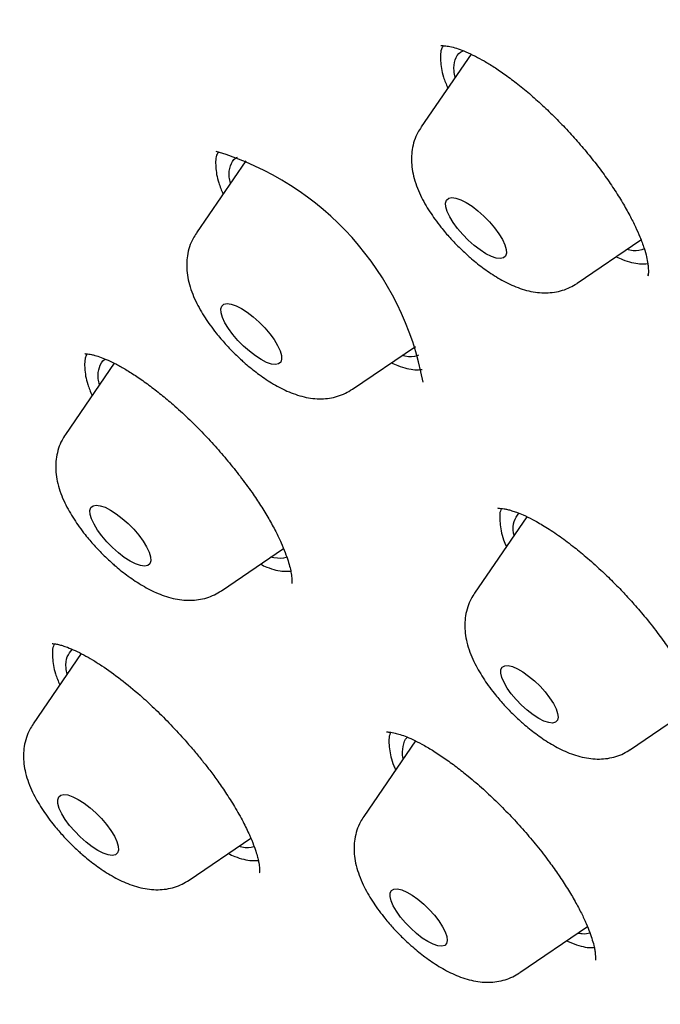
# Model space of a CAD drawing. Header units: millimetres. Extents: x 8 to 1577, y 12 to 2534.
# Tile 30 of 121: x 1309 to 1316, y 910 to 920. Entities that reach past the tile are written whole.
import ezdxf

# ---------------------------------------------------------------- set-up
doc = ezdxf.new("R2010")
doc.units = ezdxf.units.MM

msp = doc.modelspace()

# ---------------------------------------------------------------- linework, layer by layer
at = {"color": 7, "linetype": 'Continuous', "lineweight": 30}
for p, q in [((1314.053, 920.111), (1313.502, 919.307)), ((1311.565, 918.933), (1311.019, 918.136)), ((1315.226, 917.579), (1315.931, 918.06)), ((1315.967, 917.96), (1315.939, 917.947)), ((1316.008, 917.671), (1316.004, 917.665)), ((1312.743, 916.408), (1313.438, 916.882)), ((1310.111, 916.695), (1309.572, 915.909)), ((1314.67, 914.999), (1314.092, 914.155)), ((1311.296, 914.181), (1311.982, 914.648)), ((1309.747, 913.486), (1309.216, 912.711)), ((1315.815, 912.427), (1316.571, 912.942)), ((1313.439, 912.521), (1312.868, 911.687)), ((1310.94, 910.983), (1311.62, 911.446)), ((1314.592, 909.96), (1315.339, 910.469))]:
    msp.add_line(p, q, dxfattribs=at)
at = {"color": 7, "linetype": 'Continuous', "lineweight": 30, "flags": 128}
for points in [[(1314.218, 917.906), (1314.154, 917.947), (1314.088, 917.998), (1314.023, 918.056), (1313.961, 918.119), (1313.905, 918.184), (1313.857, 918.25), (1313.818, 918.314), (1313.791, 918.372), (1313.776, 918.424), (1313.773, 918.466), (1313.784, 918.498), (1313.807, 918.518), (1313.842, 918.526), (1313.887, 918.52), (1313.94, 918.502), (1314, 918.471), (1314.064, 918.43), (1314.13, 918.379), (1314.195, 918.321), (1314.257, 918.259), (1314.313, 918.193), (1314.361, 918.127), (1314.4, 918.064), (1314.427, 918.005), (1314.442, 917.953), (1314.444, 917.911), (1314.434, 917.879), (1314.411, 917.859), (1314.376, 917.852), (1314.331, 917.857), (1314.278, 917.876), (1314.218, 917.906)], [(1311.735, 916.735), (1311.671, 916.776), (1311.605, 916.827), (1311.54, 916.885), (1311.478, 916.948), (1311.422, 917.013), (1311.374, 917.079), (1311.335, 917.142), (1311.308, 917.201), (1311.293, 917.253), (1311.29, 917.295), (1311.301, 917.327), (1311.324, 917.347), (1311.359, 917.354), (1311.404, 917.349), (1311.457, 917.33), (1311.517, 917.3), (1311.581, 917.259), (1311.647, 917.208), (1311.712, 917.15), (1311.774, 917.087), (1311.83, 917.022), (1311.878, 916.956), (1311.917, 916.892), (1311.944, 916.834), (1311.959, 916.782), (1311.961, 916.74), (1311.951, 916.708), (1311.928, 916.688), (1311.893, 916.68), (1311.848, 916.686), (1311.795, 916.705), (1311.735, 916.735)], [(1310.287, 914.508), (1310.223, 914.549), (1310.157, 914.599), (1310.092, 914.657), (1310.031, 914.72), (1309.974, 914.786), (1309.926, 914.852), (1309.888, 914.915), (1309.86, 914.974), (1309.845, 915.025), (1309.843, 915.068), (1309.854, 915.1), (1309.877, 915.12), (1309.911, 915.127), (1309.956, 915.121), (1310.01, 915.103), (1310.07, 915.073), (1310.134, 915.031), (1310.2, 914.981), (1310.265, 914.923), (1310.327, 914.86), (1310.383, 914.794), (1310.431, 914.728), (1310.469, 914.665), (1310.497, 914.606), (1310.512, 914.555), (1310.514, 914.512), (1310.504, 914.48), (1310.481, 914.46), (1310.446, 914.453), (1310.401, 914.459), (1310.347, 914.477), (1310.287, 914.508)], [(1314.801, 912.77), (1314.738, 912.81), (1314.674, 912.86), (1314.611, 912.917), (1314.552, 912.978), (1314.498, 913.042), (1314.453, 913.106), (1314.418, 913.167), (1314.394, 913.222), (1314.383, 913.27), (1314.384, 913.309), (1314.399, 913.336), (1314.425, 913.351), (1314.463, 913.353), (1314.511, 913.342), (1314.566, 913.318), (1314.627, 913.283), (1314.69, 913.238), (1314.754, 913.185), (1314.816, 913.125), (1314.873, 913.062), (1314.922, 912.998), (1314.963, 912.935), (1314.992, 912.877), (1315.01, 912.825), (1315.015, 912.782), (1315.007, 912.749), (1314.986, 912.728), (1314.954, 912.719), (1314.911, 912.724), (1314.859, 912.741), (1314.801, 912.77)], [(1309.931, 911.31), (1309.867, 911.351), (1309.801, 911.402), (1309.736, 911.46), (1309.675, 911.522), (1309.619, 911.588), (1309.57, 911.654), (1309.532, 911.717), (1309.504, 911.776), (1309.489, 911.828), (1309.487, 911.87), (1309.498, 911.902), (1309.521, 911.922), (1309.555, 911.929), (1309.6, 911.924), (1309.654, 911.905), (1309.714, 911.875), (1309.778, 911.834), (1309.844, 911.783), (1309.909, 911.725), (1309.971, 911.662), (1310.027, 911.597), (1310.075, 911.531), (1310.113, 911.467), (1310.141, 911.409), (1310.156, 911.357), (1310.158, 911.315), (1310.148, 911.283), (1310.125, 911.263), (1310.09, 911.255), (1310.045, 911.261), (1309.991, 911.279), (1309.931, 911.31)], [(1313.577, 910.303), (1313.515, 910.343), (1313.451, 910.393), (1313.388, 910.45), (1313.328, 910.511), (1313.275, 910.575), (1313.23, 910.639), (1313.194, 910.7), (1313.17, 910.755), (1313.159, 910.803), (1313.161, 910.841), (1313.175, 910.869), (1313.202, 910.883), (1313.24, 910.886), (1313.287, 910.875), (1313.343, 910.851), (1313.403, 910.816), (1313.467, 910.771), (1313.531, 910.718), (1313.592, 910.658), (1313.649, 910.595), (1313.699, 910.531), (1313.739, 910.468), (1313.769, 910.41), (1313.787, 910.358), (1313.791, 910.314), (1313.783, 910.282), (1313.763, 910.26), (1313.73, 910.252), (1313.687, 910.256), (1313.636, 910.274), (1313.577, 910.303)]]:
    msp.add_lwpolyline(points, dxfattribs=at)
at = {"color": 7, "linetype": 'Continuous', "lineweight": 30}
msp.add_arc((1310.297, 915.893), 3.28, 10.4387, 73.345, dxfattribs=at)
for points, knots in [([(1304.051, 929.79), (1304.011, 929.739), (1303.939, 929.648), (1303.849, 929.527), (1303.781, 929.434), (1303.73, 929.363), (1303.688, 929.304), (1303.648, 929.246), (1303.608, 929.187), (1303.559, 929.113), (1303.501, 929.024), (1303.436, 928.921), (1303.373, 928.818), (1303.313, 928.716), (1303.254, 928.611), (1303.198, 928.506), (1303.148, 928.409), (1303.106, 928.327), (1303.071, 928.252), (1303.034, 928.173), (1302.991, 928.078), (1302.946, 927.972), (1302.904, 927.868), (1302.851, 927.729), (1302.783, 927.536), (1302.708, 927.294), (1302.643, 927.046), (1302.591, 926.815), (1302.55, 926.6), (1302.523, 926.431), (1302.505, 926.307), (1302.494, 926.217), (1302.481, 926.115), (1302.468, 925.993), (1302.455, 925.848), (1302.442, 925.673), (1302.432, 925.477), (1302.425, 925.274), (1302.422, 925.082), (1302.423, 924.871), (1302.427, 924.642), (1302.437, 924.397), (1302.45, 924.173), (1302.464, 923.97), (1302.479, 923.793), (1302.493, 923.65), (1302.504, 923.54), (1302.514, 923.448), (1302.524, 923.352), (1302.538, 923.239), (1302.555, 923.103), (1302.582, 922.899), (1302.621, 922.626), (1302.675, 922.291), (1302.736, 921.946), (1302.802, 921.596), (1302.873, 921.241), (1302.947, 920.884), (1303.022, 920.536), (1303.097, 920.198), (1303.172, 919.872), (1303.248, 919.548), (1303.325, 919.226), (1303.404, 918.909), (1303.476, 918.621), (1303.54, 918.374), (1303.592, 918.172), (1303.638, 918.001), (1303.678, 917.849), (1303.719, 917.697), (1303.765, 917.527), (1303.818, 917.335), (1303.876, 917.125), (1303.941, 916.897), (1304.012, 916.645), (1304.092, 916.37), (1304.178, 916.078), (1304.294, 915.69), (1304.437, 915.224), (1304.604, 914.69), (1304.767, 914.184), (1304.913, 913.738), (1305.043, 913.348), (1305.158, 913.011), (1305.272, 912.679), (1305.399, 912.315), (1305.544, 911.904), (1305.711, 911.439), (1305.893, 910.942), (1306.091, 910.411), (1306.306, 909.846), (1306.514, 909.308), (1306.713, 908.803), (1306.896, 908.345), (1307.078, 907.896), (1307.252, 907.472), (1307.412, 907.086), (1307.557, 906.741), (1307.685, 906.438), (1307.798, 906.174), (1307.897, 905.944), (1307.982, 905.747), (1308.055, 905.579), (1308.122, 905.426), (1308.188, 905.275), (1308.258, 905.115), (1308.336, 904.939), (1308.424, 904.74), (1308.525, 904.513), (1308.639, 904.259), (1308.767, 903.976), (1308.91, 903.662), (1309.068, 903.316), (1309.243, 902.938), (1309.434, 902.528), (1309.641, 902.09), (1309.879, 901.588), (1310.142, 901.043), (1310.42, 900.473), (1310.695, 899.917), (1310.964, 899.379), (1311.226, 898.859), (1311.475, 898.372), (1311.709, 897.918), (1311.923, 897.508), (1312.116, 897.139), (1312.298, 896.796), (1312.485, 896.444), (1312.688, 896.066), (1312.911, 895.657), (1313.171, 895.187), (1313.473, 894.651), (1313.823, 894.044), (1314.208, 893.391), (1314.578, 892.779), (1314.925, 892.218), (1315.232, 891.731), (1315.537, 891.256), (1315.83, 890.809), (1316.107, 890.393), (1316.366, 890.009), (1316.605, 889.661), (1316.822, 889.348), (1317.018, 889.071), (1317.191, 888.827), (1317.327, 888.637), (1317.429, 888.496), (1317.498, 888.4), (1317.554, 888.324), (1317.601, 888.259), (1317.656, 888.184), (1317.731, 888.082), (1317.833, 887.944), (1317.96, 887.773), (1318.113, 887.567), (1318.29, 887.334), (1318.488, 887.073), (1318.705, 886.791), (1318.937, 886.493), (1319.172, 886.193), (1319.477, 885.811), (1319.847, 885.354), (1320.306, 884.798), (1320.773, 884.244), (1321.246, 883.697), (1321.693, 883.188), (1322.124, 882.708), (1322.555, 882.235), (1323.005, 881.752), (1323.482, 881.249), (1323.984, 880.731), (1324.51, 880.197), (1325.062, 879.649), (1325.643, 879.085), (1326.257, 878.5), (1326.906, 877.896), (1327.583, 877.28), (1328.274, 876.667), (1328.966, 876.066), (1329.723, 875.423), (1330.544, 874.744), (1331.428, 874.032), (1332.261, 873.378), (1333.043, 872.778), (1333.776, 872.226), (1334.502, 871.688), (1335.216, 871.169), (1335.907, 870.676), (1336.562, 870.214), (1337.178, 869.784), (1337.707, 869.419), (1338.155, 869.111), (1338.528, 868.855), (1338.883, 868.614), (1339.219, 868.386), (1339.537, 868.172), (1339.816, 867.984), (1339.988, 867.869), (1340.061, 867.82)], [0, 0, 0, 0, 0.002192, 0.003947, 0.005301, 0.006286, 0.007161, 0.008069, 0.009011, 0.009985, 0.011685, 0.01346, 0.015258, 0.017077, 0.01901, 0.021082, 0.023033, 0.024582, 0.025875, 0.027444, 0.029393, 0.031701, 0.03391, 0.035827, 0.040264, 0.045913, 0.051275, 0.055953, 0.060547, 0.064827, 0.066596, 0.06835, 0.070472, 0.073033, 0.076027, 0.079454, 0.08383, 0.087967, 0.091833, 0.095498, 0.100709, 0.105511, 0.109909, 0.113846, 0.117247, 0.120115, 0.121995, 0.123566, 0.125319, 0.12748, 0.130047, 0.13302, 0.139052, 0.145333, 0.151675, 0.158063, 0.164482, 0.170939, 0.177412, 0.183289, 0.189112, 0.19488, 0.200592, 0.206249, 0.211667, 0.215743, 0.219274, 0.222259, 0.224704, 0.227203, 0.230164, 0.233587, 0.237131, 0.241062, 0.245382, 0.250089, 0.255182, 0.260367, 0.269868, 0.278844, 0.287298, 0.295232, 0.301103, 0.306653, 0.311947, 0.317487, 0.324545, 0.332108, 0.340173, 0.348743, 0.357816, 0.367392, 0.374525, 0.381913, 0.389159, 0.395815, 0.401882, 0.407358, 0.411981, 0.41608, 0.419655, 0.422706, 0.425232, 0.427473, 0.429806, 0.432237, 0.434881, 0.437968, 0.441438, 0.445341, 0.449677, 0.454447, 0.45975, 0.465505, 0.471713, 0.478374, 0.485416, 0.49439, 0.50293, 0.511032, 0.519228, 0.52692, 0.534107, 0.540789, 0.546964, 0.552159, 0.556973, 0.562023, 0.567513, 0.573439, 0.579791, 0.58782, 0.596442, 0.605664, 0.615495, 0.62221, 0.629137, 0.635751, 0.641912, 0.647618, 0.652867, 0.657652, 0.661878, 0.665644, 0.668953, 0.671804, 0.673362, 0.674672, 0.6757, 0.676451, 0.677317, 0.678728, 0.680595, 0.682917, 0.685693, 0.688924, 0.692379, 0.696236, 0.700367, 0.704417, 0.708367, 0.715843, 0.722945, 0.730916, 0.738368, 0.745285, 0.751752, 0.758133, 0.764836, 0.771863, 0.779215, 0.786758, 0.794625, 0.802823, 0.811362, 0.820429, 0.829858, 0.839383, 0.848834, 0.858188, 0.870291, 0.882254, 0.894094, 0.904099, 0.914032, 0.923896, 0.933695, 0.943171, 0.952132, 0.960557, 0.96848, 0.973857, 0.978983, 0.983858, 0.988482, 0.992856, 0.996981, 1, 1, 1, 1]), ([(1307.553, 922.556), (1307.586, 922.586), (1307.647, 922.641), (1307.737, 922.721), (1307.821, 922.79), (1307.903, 922.855), (1307.98, 922.913), (1308.091, 922.994), (1308.239, 923.095), (1308.476, 923.243), (1308.775, 923.409), (1309.168, 923.594), (1309.608, 923.765), (1310.099, 923.916), (1310.601, 924.033), (1311.075, 924.115), (1311.552, 924.174), (1312.038, 924.212), (1312.569, 924.23), (1313.106, 924.225), (1313.67, 924.199), (1314.234, 924.151), (1314.887, 924.074), (1315.619, 923.962), (1316.468, 923.796), (1317.335, 923.593), (1318.227, 923.353), (1319.143, 923.074), (1319.825, 922.843), (1320.258, 922.689), (1320.435, 922.625), (1320.618, 922.558), (1320.802, 922.488), (1320.977, 922.422), (1321.127, 922.364), (1321.258, 922.313), (1321.387, 922.262), (1321.535, 922.204), (1321.703, 922.136), (1321.952, 922.034), (1322.267, 921.903), (1322.645, 921.741), (1323.018, 921.578), (1323.393, 921.41), (1323.77, 921.236), (1324.15, 921.058), (1324.524, 920.878), (1324.812, 920.737), (1325.011, 920.639), (1325.136, 920.576), (1325.278, 920.505), (1325.449, 920.419), (1325.652, 920.315), (1325.886, 920.194), (1326.152, 920.056), (1326.358, 919.947), (1326.477, 919.883), (1326.495, 919.874)], [0, 0, 0, 0, 0.011707, 0.021971, 0.030791, 0.038456, 0.045923, 0.053267, 0.070182, 0.087016, 0.117084, 0.147201, 0.183011, 0.218804, 0.254607, 0.287431, 0.313109, 0.345918, 0.376415, 0.406917, 0.437534, 0.469674, 0.497078, 0.539023, 0.579848, 0.620545, 0.661234, 0.701928, 0.742624, 0.749858, 0.75735, 0.765108, 0.77313, 0.780685, 0.787051, 0.791969, 0.797054, 0.803192, 0.810382, 0.817933, 0.833942, 0.849035, 0.864059, 0.879083, 0.894108, 0.909132, 0.924131, 0.938242, 0.942897, 0.947428, 0.952793, 0.959417, 0.967303, 0.976279, 0.98648, 0.99791, 1, 1, 1, 1]), ([(1352.458, 860.841), (1352.813, 860.656), (1353.523, 860.287), (1354.544, 859.79), (1355.528, 859.334), (1356.473, 858.922), (1357.427, 858.531), (1358.387, 858.166), (1359.337, 857.835), (1360.25, 857.547), (1361.125, 857.3), (1361.924, 857.104), (1362.651, 856.95), (1363.31, 856.833), (1364.008, 856.732), (1364.739, 856.657), (1365.494, 856.618), (1366.218, 856.619), (1366.931, 856.664), (1367.629, 856.755), (1368.306, 856.899), (1368.882, 857.073), (1369.367, 857.264), (1369.774, 857.457), (1370.192, 857.695), (1370.613, 857.986), (1371.027, 858.338), (1371.404, 858.73), (1371.752, 859.173), (1372.067, 859.674), (1372.343, 860.234), (1372.549, 860.782), (1372.7, 861.303), (1372.808, 861.786), (1372.899, 862.336), (1372.962, 862.959), (1372.99, 863.664), (1372.976, 864.401), (1372.92, 865.194), (1372.816, 866.046), (1372.66, 866.961), (1372.474, 867.82), (1372.274, 868.613), (1372.071, 869.331), (1371.824, 870.131), (1371.523, 871.017), (1371.16, 871.994), (1370.758, 872.993), (1370.304, 874.047), (1369.793, 875.155), (1369.222, 876.32), (1368.665, 877.394), (1368.136, 878.37), (1367.646, 879.242), (1367.088, 880.201), (1366.457, 881.25), (1365.744, 882.389), (1365, 883.538), (1364.199, 884.733), (1363.338, 885.973), (1362.417, 887.257), (1361.551, 888.425), (1360.753, 889.473), (1360.03, 890.401), (1359.226, 891.411), (1358.335, 892.504), (1357.353, 893.678), (1356.35, 894.848), (1355.292, 896.049), (1354.18, 897.28), (1353.012, 898.539), (1351.935, 899.669), (1350.957, 900.671), (1350.084, 901.55), (1349.123, 902.498), (1348.074, 903.512), (1346.933, 904.588), (1345.784, 905.646), (1344.589, 906.718), (1343.349, 907.802), (1342.066, 908.893), (1340.9, 909.858), (1339.854, 910.701), (1338.928, 911.432), (1337.919, 912.211), (1336.829, 913.032), (1335.658, 913.888), (1334.493, 914.715), (1333.295, 915.538), (1332.069, 916.352), (1330.816, 917.153), (1329.691, 917.843), (1328.694, 918.433), (1327.82, 918.934), (1326.877, 919.456), (1325.869, 919.991), (1324.8, 920.53), (1323.75, 921.033), (1322.685, 921.514), (1321.61, 921.967), (1320.527, 922.387), (1319.572, 922.725), (1318.736, 922.995), (1318.012, 923.208), (1317.241, 923.414), (1316.429, 923.603), (1315.583, 923.766), (1314.766, 923.888), (1313.954, 923.972), (1313.151, 924.013), (1312.362, 924.005), (1311.683, 923.953), (1311.102, 923.872), (1310.611, 923.775), (1310.099, 923.641), (1309.574, 923.463), (1309.046, 923.231), (1308.555, 922.958), (1308.087, 922.636), (1307.646, 922.259), (1307.239, 921.824), (1306.891, 921.359), (1306.598, 920.869), (1306.359, 920.371), (1306.161, 919.85), (1306.003, 919.31), (1305.876, 918.724), (1305.784, 918.087), (1305.731, 917.409), (1305.719, 916.708), (1305.745, 915.988), (1305.81, 915.232), (1305.915, 914.441), (1306.057, 913.632), (1306.233, 912.815), (1306.44, 911.992), (1306.688, 911.122), (1306.981, 910.203), (1307.317, 909.248), (1307.686, 908.284), (1308.085, 907.315), (1308.494, 906.386), (1308.904, 905.503), (1309.308, 904.669), (1309.774, 903.748), (1310.308, 902.738), (1310.919, 901.636), (1311.564, 900.52), (1312.265, 899.356), (1313.025, 898.142), (1313.846, 896.88), (1314.625, 895.728), (1315.348, 894.689), (1316.005, 893.768), (1316.741, 892.761), (1317.56, 891.669), (1318.469, 890.492), (1319.403, 889.314), (1320.392, 888.1), (1321.438, 886.85), (1322.542, 885.568), (1323.565, 884.413), (1324.498, 883.383), (1325.335, 882.478), (1326.257, 881.498), (1327.27, 880.446), (1328.374, 879.327), (1329.491, 878.22), (1330.657, 877.093), (1331.872, 875.949), (1333.134, 874.791), (1334.363, 873.694), (1335.557, 872.656), (1336.688, 871.697), (1337.798, 870.778), (1338.885, 869.902), (1339.665, 869.283), (1340.082, 868.964), (1340.137, 868.923)], [0, 0, 0, 0, 0.005844, 0.011689, 0.017163, 0.022638, 0.028112, 0.034067, 0.040022, 0.045721, 0.051422, 0.057121, 0.061782, 0.066445, 0.071106, 0.07702, 0.082938, 0.088856, 0.09477, 0.10126, 0.107753, 0.114243, 0.118904, 0.123566, 0.128227, 0.134141, 0.140059, 0.145977, 0.151891, 0.158381, 0.164874, 0.171364, 0.176025, 0.180687, 0.185348, 0.191262, 0.19718, 0.203098, 0.209012, 0.215502, 0.221995, 0.228485, 0.233146, 0.237808, 0.242469, 0.248384, 0.254301, 0.260219, 0.266134, 0.272624, 0.279116, 0.285606, 0.290267, 0.294929, 0.29959, 0.305505, 0.311423, 0.317341, 0.323255, 0.329745, 0.336237, 0.342727, 0.347388, 0.35205, 0.356712, 0.362626, 0.368544, 0.374462, 0.380376, 0.386866, 0.393358, 0.399848, 0.40451, 0.409172, 0.413833, 0.419747, 0.425665, 0.431583, 0.437497, 0.443987, 0.45048, 0.45697, 0.461631, 0.466293, 0.470954, 0.476868, 0.482786, 0.488704, 0.494618, 0.501108, 0.507601, 0.514091, 0.518752, 0.523414, 0.528075, 0.533989, 0.539907, 0.545825, 0.55174, 0.55823, 0.564722, 0.571212, 0.575873, 0.580535, 0.585196, 0.591111, 0.597029, 0.602946, 0.608861, 0.615351, 0.621843, 0.628333, 0.632994, 0.637656, 0.642317, 0.648232, 0.65415, 0.660068, 0.665982, 0.672472, 0.678964, 0.685454, 0.691299, 0.697143, 0.702617, 0.708092, 0.713566, 0.719521, 0.725476, 0.731175, 0.736876, 0.742576, 0.74842, 0.754264, 0.759738, 0.765214, 0.770687, 0.776642, 0.782597, 0.788297, 0.793998, 0.799697, 0.804358, 0.80902, 0.813681, 0.819596, 0.825514, 0.831431, 0.837346, 0.843836, 0.850328, 0.856818, 0.861479, 0.866141, 0.870802, 0.876717, 0.882635, 0.888553, 0.894467, 0.900957, 0.907449, 0.913939, 0.9186, 0.923263, 0.927924, 0.933838, 0.939756, 0.945674, 0.951588, 0.958078, 0.96457, 0.97106, 0.976905, 0.982749, 0.988223, 0.993698, 0.999172, 1, 1, 1, 1]), ([(1313.749, 920.205), (1313.743, 920.197), (1313.714, 920.157), (1313.712, 920.041), (1313.732, 919.891), (1313.779, 919.778), (1313.796, 919.737)], [0, 0, 0, 0, 0.094138, 0.444718, 0.795298, 1, 1, 1, 1]), ([(1313.719, 920.208), (1313.72, 920.208), (1313.72, 920.207), (1313.728, 920.206), (1313.744, 920.205), (1313.77, 920.204), (1313.803, 920.199), (1313.846, 920.19), (1313.908, 920.172), (1313.998, 920.138), (1314.094, 920.093), (1314.199, 920.036), (1314.31, 919.969), (1314.435, 919.883), (1314.572, 919.78), (1314.716, 919.661), (1314.861, 919.53), (1315.004, 919.391), (1315.144, 919.244), (1315.278, 919.092), (1315.406, 918.937), (1315.524, 918.779), (1315.632, 918.623), (1315.727, 918.471), (1315.806, 918.331), (1315.87, 918.204), (1315.924, 918.083), (1315.965, 917.971), (1315.994, 917.87), (1316.006, 917.802), (1316.011, 917.755), (1316.013, 917.718), (1316.012, 917.69), (1316.011, 917.669), (1316.008, 917.663), (1316.006, 917.66)], [0, 0, 0, 0, 0.035985, 0.067065, 0.092948, 0.113426, 0.130321, 0.146476, 0.176602, 0.204723, 0.236281, 0.262826, 0.291882, 0.323508, 0.357543, 0.392662, 0.42777, 0.462862, 0.497926, 0.532954, 0.567958, 0.602963, 0.637974, 0.672812, 0.705833, 0.736583, 0.765045, 0.799439, 0.829856, 0.859059, 0.877057, 0.895868, 0.921821, 0.956644, 1, 1, 1, 1]), ([(1313.878, 919.856), (1313.873, 919.879), (1313.856, 919.956), (1313.876, 920.051), (1313.912, 920.126), (1313.956, 920.144), (1313.967, 920.149)], [0, 0, 0, 0, 0.154909, 0.519354, 0.883799, 1, 1, 1, 1]), ([(1313.503, 919.306), (1313.49, 919.286), (1313.458, 919.238), (1313.424, 919.153), (1313.401, 919.058), (1313.393, 918.96), (1313.398, 918.862), (1313.417, 918.76), (1313.449, 918.656), (1313.492, 918.555), (1313.542, 918.46), (1313.596, 918.371), (1313.655, 918.285), (1313.714, 918.207), (1313.77, 918.139), (1313.832, 918.068), (1313.879, 918.02), (1313.909, 917.989)], [0, 0, 0, 0, 0.04771, 0.113294, 0.181753, 0.246089, 0.314342, 0.388693, 0.469771, 0.549983, 0.623023, 0.692477, 0.758128, 0.826584, 0.8765, 0.922301, 1, 1, 1, 1]), ([(1311.264, 919.031), (1311.259, 919.023), (1311.231, 918.984), (1311.229, 918.869), (1311.249, 918.72), (1311.296, 918.607), (1311.313, 918.565)], [0, 0, 0, 0, 0.085426, 0.439378, 0.793329, 1, 1, 1, 1]), ([(1311.395, 918.685), (1311.39, 918.708), (1311.373, 918.785), (1311.393, 918.879), (1311.426, 918.953), (1311.467, 918.97), (1311.475, 918.973)], [0, 0, 0, 0, 0.160455, 0.537947, 0.915438, 1, 1, 1, 1]), ([(1311.02, 918.134), (1311.007, 918.114), (1310.975, 918.067), (1310.941, 917.982), (1310.918, 917.886), (1310.91, 917.789), (1310.915, 917.691), (1310.934, 917.589), (1310.966, 917.485), (1311.009, 917.383), (1311.059, 917.288), (1311.113, 917.2), (1311.172, 917.113), (1311.231, 917.036), (1311.287, 916.968), (1311.349, 916.897), (1311.396, 916.848), (1311.426, 916.818)], [0, 0, 0, 0, 0.047005, 0.112638, 0.181147, 0.245531, 0.313835, 0.388241, 0.469379, 0.54965, 0.622745, 0.69225, 0.757949, 0.826456, 0.876408, 0.922243, 1, 1, 1, 1]), ([(1313.909, 917.989), (1313.94, 917.959), (1313.984, 917.916), (1314.051, 917.856), (1314.11, 917.807), (1314.18, 917.752), (1314.255, 917.699), (1314.334, 917.648), (1314.417, 917.6), (1314.504, 917.557), (1314.596, 917.521), (1314.69, 917.493), (1314.786, 917.476), (1314.88, 917.471), (1314.973, 917.479), (1315.063, 917.499), (1315.148, 917.531), (1315.199, 917.563), (1315.224, 917.578)], [0, 0, 0, 0, 0.0795596, 0.1120532, 0.1658125, 0.2213185, 0.2808573, 0.3432012, 0.4082461, 0.4761031, 0.5468754, 0.6193538, 0.6894613, 0.7557499, 0.8192462, 0.8813253, 0.9429089, 1, 1, 1, 1]), ([(1315.939, 917.947), (1315.899, 917.94), (1315.851, 917.932), (1315.785, 917.95), (1315.774, 917.953)], [0, 0, 0, 0, 0.836333, 1, 1, 1, 1]), ([(1315.656, 917.872), (1315.68, 917.861), (1315.777, 917.818), (1315.899, 917.79), (1315.977, 917.795), (1316.006, 917.797)], [0, 0, 0, 0, 0.1736475, 0.6893973, 1, 1, 1, 1]), ([(1309.813, 916.798), (1309.809, 916.792), (1309.783, 916.755), (1309.782, 916.642), (1309.802, 916.493), (1309.849, 916.38), (1309.866, 916.338)], [0, 0, 0, 0, 0.066088, 0.427523, 0.788959, 1, 1, 1, 1]), ([(1309.785, 916.803), (1309.786, 916.802), (1309.787, 916.8), (1309.8, 916.799), (1309.826, 916.797), (1309.86, 916.791), (1309.904, 916.781), (1309.964, 916.762), (1310.043, 916.729), (1310.136, 916.684), (1310.242, 916.625), (1310.362, 916.549), (1310.493, 916.456), (1310.628, 916.352), (1310.772, 916.231), (1310.923, 916.093), (1311.08, 915.938), (1311.227, 915.779), (1311.369, 915.614), (1311.506, 915.442), (1311.627, 915.277), (1311.732, 915.12), (1311.82, 914.976), (1311.896, 914.838), (1311.956, 914.713), (1312.001, 914.604), (1312.033, 914.512), (1312.055, 914.434), (1312.066, 914.377), (1312.071, 914.337), (1312.074, 914.306), (1312.074, 914.282), (1312.074, 914.267), (1312.074, 914.262), (1312.075, 914.262), (1312.075, 914.262)], [0, 0, 0, 0, 0.026, 0.05428, 0.076989, 0.096906, 0.116619, 0.145801, 0.17455, 0.204558, 0.2367, 0.270988, 0.307348, 0.343292, 0.377561, 0.420626, 0.460977, 0.500882, 0.540846, 0.581348, 0.624593, 0.658943, 0.694885, 0.73116, 0.765295, 0.797243, 0.827013, 0.85491, 0.881549, 0.898634, 0.915188, 0.934515, 0.960054, 0.991643, 1, 1, 1, 1]), ([(1311.426, 916.818), (1311.457, 916.787), (1311.501, 916.744), (1311.568, 916.685), (1311.627, 916.636), (1311.697, 916.581), (1311.772, 916.527), (1311.851, 916.476), (1311.934, 916.429), (1312.021, 916.386), (1312.113, 916.35), (1312.207, 916.322), (1312.303, 916.305), (1312.397, 916.3), (1312.49, 916.307), (1312.58, 916.328), (1312.665, 916.36), (1312.717, 916.392), (1312.742, 916.408)], [0, 0, 0, 0, 0.079498, 0.111966, 0.165684, 0.221147, 0.280639, 0.342935, 0.407929, 0.475733, 0.546451, 0.618873, 0.688926, 0.755163, 0.81861, 0.880641, 0.942177, 1, 1, 1, 1]), ([(1309.948, 916.457), (1309.943, 916.48), (1309.926, 916.557), (1309.946, 916.651), (1309.975, 916.722), (1310.011, 916.738), (1310.014, 916.739)], [0, 0, 0, 0, 0.169564, 0.568486, 0.967407, 1, 1, 1, 1]), ([(1313.173, 916.701), (1313.197, 916.69), (1313.294, 916.647), (1313.413, 916.619), (1313.488, 916.624), (1313.514, 916.626)], [0, 0, 0, 0, 0.178987, 0.710598, 1, 1, 1, 1]), ([(1313.474, 916.784), (1313.468, 916.781), (1313.431, 916.763), (1313.368, 916.761), (1313.301, 916.778), (1313.291, 916.781)], [0, 0, 0, 0, 0.1321424, 0.8579602, 1, 1, 1, 1]), ([(1309.572, 915.906), (1309.559, 915.886), (1309.527, 915.839), (1309.494, 915.754), (1309.471, 915.659), (1309.463, 915.562), (1309.468, 915.464), (1309.487, 915.361), (1309.519, 915.257), (1309.562, 915.156), (1309.612, 915.061), (1309.666, 914.972), (1309.725, 914.886), (1309.783, 914.809), (1309.839, 914.74), (1309.901, 914.67), (1309.949, 914.621), (1309.978, 914.59)], [0, 0, 0, 0, 0.046458, 0.112128, 0.180677, 0.245098, 0.313441, 0.38789, 0.469074, 0.549391, 0.622528, 0.692073, 0.75781, 0.826356, 0.876337, 0.922199, 1, 1, 1, 1]), ([(1314.349, 915.096), (1314.349, 915.096), (1314.349, 915.094), (1314.355, 915.093), (1314.378, 915.092), (1314.416, 915.088), (1314.455, 915.08), (1314.501, 915.067), (1314.559, 915.048), (1314.635, 915.017), (1314.736, 914.969), (1314.865, 914.895), (1315.015, 914.797), (1315.171, 914.681), (1315.328, 914.553), (1315.477, 914.42), (1315.617, 914.285), (1315.74, 914.159), (1315.861, 914.026), (1315.993, 913.871), (1316.123, 913.705), (1316.24, 913.541), (1316.336, 913.395), (1316.417, 913.259), (1316.483, 913.137), (1316.537, 913.026), (1316.58, 912.923), (1316.613, 912.829), (1316.637, 912.743), (1316.652, 912.661), (1316.655, 912.602), (1316.655, 912.569), (1316.655, 912.566), (1316.654, 912.564)], [0, 0, 0, 0, 0.00889, 0.045423, 0.074191, 0.096219, 0.115745, 0.137077, 0.156789, 0.181601, 0.212202, 0.24868, 0.290782, 0.331442, 0.367757, 0.409237, 0.442877, 0.473428, 0.503579, 0.539395, 0.582504, 0.618487, 0.652977, 0.685516, 0.716113, 0.744787, 0.77314, 0.80267, 0.833341, 0.865309, 0.902948, 0.947911, 1, 1, 1, 1]), ([(1314.391, 915.09), (1314.388, 915.085), (1314.365, 915.047), (1314.371, 914.931), (1314.392, 914.793), (1314.433, 914.695), (1314.444, 914.67)], [0, 0, 0, 0, 0.056383, 0.456965, 0.857548, 1, 1, 1, 1]), ([(1314.528, 914.792), (1314.526, 914.801), (1314.512, 914.863), (1314.524, 914.953), (1314.562, 915.01), (1314.581, 915.038)], [0, 0, 0, 0, 0.070817, 0.536677, 1, 1, 1, 1]), ([(1309.978, 914.59), (1310.01, 914.56), (1310.054, 914.517), (1310.121, 914.457), (1310.179, 914.408), (1310.25, 914.353), (1310.325, 914.3), (1310.404, 914.249), (1310.487, 914.201), (1310.574, 914.159), (1310.665, 914.122), (1310.76, 914.095), (1310.855, 914.078), (1310.95, 914.073), (1311.043, 914.08), (1311.133, 914.101), (1311.219, 914.133), (1311.27, 914.165), (1311.295, 914.181)], [0, 0, 0, 0, 0.079436, 0.111878, 0.165554, 0.220973, 0.280419, 0.342666, 0.407609, 0.475361, 0.546022, 0.618388, 0.688386, 0.754571, 0.817968, 0.879951, 0.941438, 1, 1, 1, 1]), ([(1312.018, 914.553), (1312.015, 914.552), (1311.98, 914.534), (1311.92, 914.534), (1311.854, 914.551), (1311.843, 914.554)], [0, 0, 0, 0, 0.072822, 0.848251, 1, 1, 1, 1]), ([(1311.726, 914.474), (1311.75, 914.463), (1311.847, 914.419), (1311.963, 914.392), (1312.037, 914.397), (1312.061, 914.398)], [0, 0, 0, 0, 0.182877, 0.726038, 1, 1, 1, 1]), ([(1314.093, 914.153), (1314.079, 914.133), (1314.047, 914.086), (1314.014, 914.001), (1313.99, 913.905), (1313.983, 913.808), (1313.988, 913.71), (1314.007, 913.607), (1314.039, 913.503), (1314.082, 913.402), (1314.132, 913.307), (1314.185, 913.218), (1314.244, 913.132), (1314.303, 913.055), (1314.359, 912.987), (1314.421, 912.916), (1314.468, 912.867), (1314.498, 912.836)], [0, 0, 0, 0, 0.04738, 0.112987, 0.18147, 0.245828, 0.314105, 0.388482, 0.469588, 0.549827, 0.622893, 0.692371, 0.758044, 0.826524, 0.876457, 0.922274, 1, 1, 1, 1]), ([(1309.424, 913.599), (1309.425, 913.598), (1309.426, 913.596), (1309.449, 913.595), (1309.494, 913.588), (1309.54, 913.575), (1309.6, 913.554), (1309.677, 913.522), (1309.771, 913.475), (1309.871, 913.418), (1310.006, 913.333), (1310.181, 913.207), (1310.377, 913.046), (1310.556, 912.882), (1310.718, 912.721), (1310.863, 912.564), (1310.982, 912.427), (1311.074, 912.316), (1311.16, 912.206), (1311.25, 912.085), (1311.347, 911.945), (1311.446, 911.788), (1311.535, 911.63), (1311.604, 911.487), (1311.651, 911.373), (1311.68, 911.288), (1311.699, 911.222), (1311.708, 911.176), (1311.714, 911.14), (1311.717, 911.109), (1311.718, 911.083), (1311.717, 911.068), (1311.718, 911.067), (1311.719, 911.065)], [0, 0, 0, 0, 0.031666, 0.062939, 0.088332, 0.112723, 0.136344, 0.170305, 0.202471, 0.233022, 0.262974, 0.321315, 0.377996, 0.418482, 0.462449, 0.507962, 0.538363, 0.565072, 0.589681, 0.618866, 0.653331, 0.693014, 0.737315, 0.778004, 0.812393, 0.840531, 0.862816, 0.885536, 0.902226, 0.920138, 0.941392, 0.968522, 1, 1, 1, 1]), ([(1309.453, 913.594), (1309.451, 913.59), (1309.426, 913.554), (1309.426, 913.444), (1309.446, 913.295), (1309.493, 913.182), (1309.51, 913.14)], [0, 0, 0, 0, 0.043557, 0.413712, 0.783867, 1, 1, 1, 1]), ([(1309.592, 913.26), (1309.587, 913.282), (1309.571, 913.359), (1309.585, 913.456), (1309.627, 913.508), (1309.647, 913.533)], [0, 0, 0, 0, 0.17914, 0.600591, 1, 1, 1, 1]), ([(1314.498, 912.836), (1314.529, 912.806), (1314.573, 912.763), (1314.641, 912.703), (1314.699, 912.654), (1314.77, 912.6), (1314.844, 912.546), (1314.924, 912.495), (1315.007, 912.448), (1315.094, 912.405), (1315.185, 912.368), (1315.28, 912.341), (1315.375, 912.324), (1315.47, 912.319), (1315.562, 912.326), (1315.653, 912.347), (1315.738, 912.379), (1315.789, 912.411), (1315.813, 912.426)], [0, 0, 0, 0, 0.079536, 0.11202, 0.165764, 0.221254, 0.280775, 0.3431, 0.408126, 0.475963, 0.546715, 0.619172, 0.689259, 0.755528, 0.819006, 0.881067, 0.942632, 1, 1, 1, 1]), ([(1309.216, 912.708), (1309.203, 912.688), (1309.171, 912.641), (1309.138, 912.557), (1309.115, 912.461), (1309.107, 912.364), (1309.112, 912.266), (1309.131, 912.164), (1309.163, 912.06), (1309.206, 911.958), (1309.256, 911.863), (1309.31, 911.775), (1309.369, 911.688), (1309.427, 911.611), (1309.484, 911.543), (1309.546, 911.472), (1309.593, 911.423), (1309.622, 911.393)], [0, 0, 0, 0, 0.046124, 0.111817, 0.18039, 0.244834, 0.3132, 0.387675, 0.468888, 0.549233, 0.622396, 0.691965, 0.757725, 0.826295, 0.876294, 0.922172, 1, 1, 1, 1]), ([(1313.121, 912.623), (1313.122, 912.622), (1313.123, 912.62), (1313.138, 912.62), (1313.167, 912.618), (1313.204, 912.611), (1313.255, 912.598), (1313.325, 912.574), (1313.41, 912.537), (1313.511, 912.486), (1313.628, 912.418), (1313.756, 912.334), (1313.89, 912.237), (1314.034, 912.123), (1314.186, 911.992), (1314.345, 911.843), (1314.496, 911.688), (1314.642, 911.528), (1314.785, 911.358), (1314.912, 911.194), (1315.024, 911.037), (1315.12, 910.89), (1315.204, 910.748), (1315.273, 910.618), (1315.326, 910.504), (1315.366, 910.405), (1315.395, 910.317), (1315.413, 910.25), (1315.422, 910.199), (1315.427, 910.158), (1315.429, 910.125), (1315.429, 910.105), (1315.429, 910.098), (1315.43, 910.099), (1315.43, 910.099)], [0, 0, 0, 0, 0.031408, 0.058021, 0.07726, 0.096984, 0.123108, 0.150929, 0.180804, 0.212914, 0.24727, 0.283765, 0.319829, 0.354224, 0.397415, 0.437838, 0.477774, 0.517732, 0.558264, 0.601617, 0.636148, 0.672418, 0.709116, 0.743558, 0.775726, 0.805665, 0.83441, 0.864092, 0.884427, 0.90519, 0.928596, 0.957095, 0.990465, 1, 1, 1, 1]), ([(1313.168, 912.617), (1313.163, 912.608), (1313.14, 912.562), (1313.15, 912.437), (1313.174, 912.305), (1313.214, 912.217), (1313.22, 912.202)], [0, 0, 0, 0, 0.106927, 0.511783, 0.916639, 1, 1, 1, 1]), ([(1313.303, 912.322), (1313.303, 912.324), (1313.289, 912.38), (1313.303, 912.461), (1313.32, 912.541), (1313.35, 912.561), (1313.351, 912.562)], [0, 0, 0, 0, 0.009843, 0.494167, 0.97849, 1, 1, 1, 1]), ([(1312.869, 911.686), (1312.856, 911.666), (1312.824, 911.619), (1312.79, 911.533), (1312.767, 911.438), (1312.759, 911.341), (1312.764, 911.243), (1312.783, 911.14), (1312.816, 911.036), (1312.858, 910.935), (1312.908, 910.84), (1312.962, 910.751), (1313.021, 910.665), (1313.08, 910.587), (1313.136, 910.519), (1313.198, 910.448), (1313.245, 910.4), (1313.275, 910.369)], [0, 0, 0, 0, 0.047243, 0.112859, 0.181352, 0.24572, 0.314006, 0.388394, 0.469511, 0.549762, 0.622839, 0.692327, 0.75801, 0.826499, 0.876439, 0.922263, 1, 1, 1, 1]), ([(1309.622, 911.393), (1309.654, 911.362), (1309.698, 911.319), (1309.765, 911.26), (1309.823, 911.211), (1309.894, 911.156), (1309.969, 911.102), (1310.048, 911.051), (1310.131, 911.004), (1310.218, 910.961), (1310.309, 910.925), (1310.404, 910.897), (1310.499, 910.88), (1310.594, 910.875), (1310.687, 910.882), (1310.777, 910.903), (1310.862, 910.935), (1310.913, 910.967), (1310.938, 910.982)], [0, 0, 0, 0, 0.07954, 0.112025, 0.165772, 0.221264, 0.280788, 0.343116, 0.408145, 0.475985, 0.54674, 0.619201, 0.689291, 0.755563, 0.819044, 0.881107, 0.942676, 1, 1, 1, 1]), ([(1311.657, 911.353), (1311.656, 911.352), (1311.622, 911.336), (1311.564, 911.336), (1311.498, 911.353), (1311.487, 911.356)], [0, 0, 0, 0, 0.034102, 0.841914, 1, 1, 1, 1]), ([(1311.37, 911.276), (1311.394, 911.265), (1311.491, 911.222), (1311.606, 911.195), (1311.679, 911.199), (1311.703, 911.201)], [0, 0, 0, 0, 0.184582, 0.732809, 1, 1, 1, 1]), ([(1315.367, 910.398), (1315.341, 910.391), (1315.304, 910.381), (1315.249, 910.393), (1315.233, 910.396)], [0, 0, 0, 0, 0.689864, 1, 1, 1, 1]), ([(1313.275, 910.369), (1313.306, 910.339), (1313.35, 910.296), (1313.417, 910.236), (1313.476, 910.187), (1313.546, 910.132), (1313.621, 910.079), (1313.7, 910.028), (1313.783, 909.98), (1313.87, 909.938), (1313.962, 909.901), (1314.056, 909.874), (1314.152, 909.857), (1314.246, 909.852), (1314.339, 909.859), (1314.429, 909.88), (1314.514, 909.912), (1314.566, 909.944), (1314.59, 909.959)], [0, 0, 0, 0, 0.079523, 0.112001, 0.165735, 0.221215, 0.280726, 0.343041, 0.408056, 0.475881, 0.546621, 0.619065, 0.68914, 0.755398, 0.818864, 0.880914, 0.942469, 1, 1, 1, 1]), ([(1315.108, 910.311), (1315.146, 910.296), (1315.254, 910.253), (1315.357, 910.232), (1315.408, 910.239), (1315.414, 910.24)], [0, 0, 0, 0, 0.322717, 0.924439, 1, 1, 1, 1])]:
    msp.add_open_spline(points, degree=3, knots=knots, dxfattribs=at)

doc.saveas('drawing.dxf')
